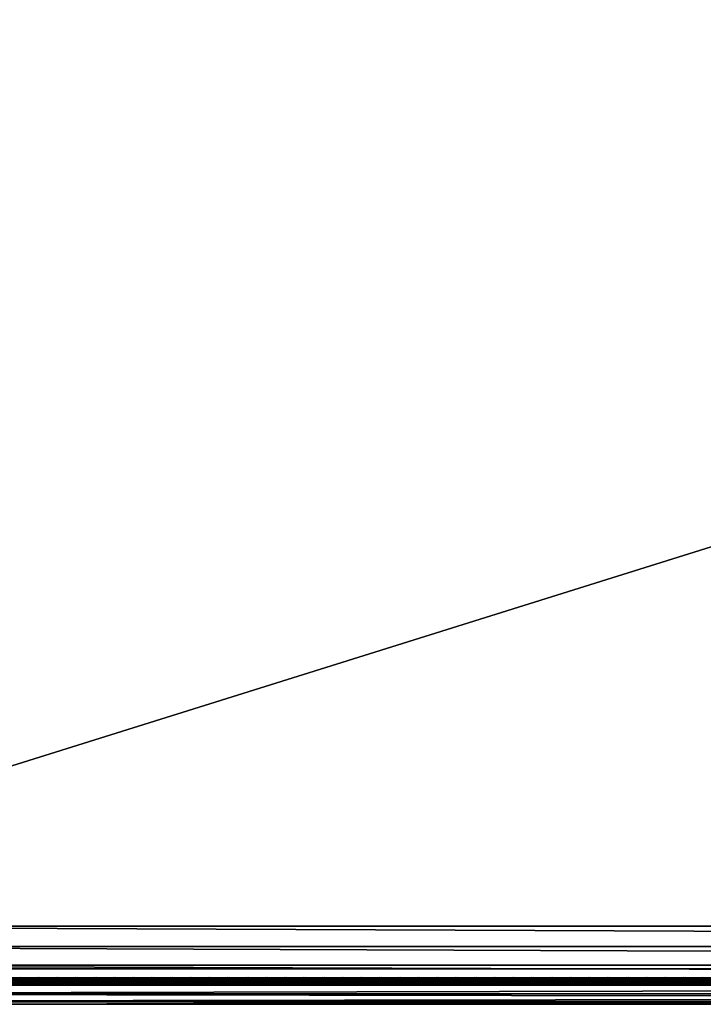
# Model space of a CAD drawing. Header units: inches. Extents: x 0 to 69, y -28.1 to 0.
# Tile 8 of 256: x 7.6 to 17.2, y -28 to -14.1. Entities that reach past the tile are written whole.
import ezdxf

# ---------------------------------------------------------------- set-up
doc = ezdxf.new("R2010")
doc.units = ezdxf.units.IN
doc.header["$LTSCALE"] = 0.03937
doc.header["$MEASUREMENT"] = 0
for name, color, linetype in [('A-FURN-3-ST', 151, 'Continuous'), ('A-FURN-3-ST-SEAM', 250, 'Continuous'), ('A-FURN-3-STITCH', 15, 'Continuous')]:
    doc.layers.add(name, color=color, linetype=linetype)

msp = doc.modelspace()

# ---------------------------------------------------------------- meshes
at = {"layer": 'A-FURN-3-ST'}
mesh = msp.add_polyface(dxfattribs=at)
corners = [(0.25, -5.459, 18), (68.75, -5.459, 18), (0.25, -5.175, 17.963), (68.75, -5.175, 17.963), (0.25, -4.909, 17.853), (68.75, -4.909, 17.853), (0.25, -4.682, 17.678), (68.75, -4.682, 17.678), (0.25, -4.507, 17.45), (68.75, -4.507, 17.45), (0.25, -4.397, 17.185), (68.75, -4.397, 17.185), (0.25, -4.359, 16.901), (68.75, -4.35, 5.5), (0.25, -4.35, 5.5), (0.25, -4.388, 5.309), (68.75, -4.388, 5.309), (0.25, -4.497, 5.147), (68.75, -4.497, 5.147), (0.25, -4.659, 5.038), (68.75, -4.659, 5.038), (0.25, -4.85, 5), (0.25, -27.51, 5), (0.125, -4.85, 5.033), (0.125, -27.51, 5.033), (0.033, -4.85, 5.125), (0.033, -4.504, 5.357), (0.125, -4.384, 5.5), (0.125, -4.419, 5.322), (0.125, -4.52, 5.17), (0.125, -4.672, 5.069), (0.033, -4.484, 16.901), (0.125, -4.393, 16.901), (0.125, -4.429, 17.177), (0.033, -5.207, 17.842), (0.125, -5.459, 17.967), (0.125, -5.183, 17.93), (0.033, -4.77, 17.59), (0.125, -4.705, 17.654), (0.125, -4.536, 17.434), (0.033, -4.615, 17.388), (0.033, -4.518, 17.153), (0.125, -4.926, 17.824), (0.125, -26.91, 17.967), (0.25, -26.91, 18)]
mesh.append_faces([[corners[k] for k in face] for face in [(0, 1, 2), (2, 3, 4), (4, 5, 6), (6, 7, 8), (8, 9, 10), (10, 11, 12), (12, 13, 14), (14, 13, 15), (15, 16, 17), (17, 18, 19), (19, 20, 21), (21, 22, 23), (23, 24, 25), (26, 27, 28), (28, 27, 14), (28, 14, 15), (28, 15, 29), (29, 15, 17), (29, 17, 30), (30, 17, 19), (30, 19, 23), (23, 19, 21), (23, 25, 30), (27, 31, 32), (27, 32, 14), (14, 32, 12), (31, 33, 32), (32, 33, 10), (32, 10, 12), (34, 35, 36), (37, 38, 39, 40), (40, 39, 33, 41), (35, 0, 36), (36, 0, 2), (36, 2, 42), (42, 2, 4), (42, 4, 38), (38, 4, 6), (38, 6, 39), (39, 6, 8), (39, 8, 33), (33, 8, 10), (35, 43, 0), (44, 1, 0)]])
mesh = msp.add_polyface(dxfattribs=at)
corners = [(68.875, -4.85, 5.033), (68.875, -27.51, 5.033), (68.75, -4.85, 5), (68.75, -4.35, 5.5), (68.875, -4.384, 5.5), (68.75, -4.388, 5.309), (68.875, -4.419, 5.322), (68.75, -4.497, 5.147), (68.875, -4.52, 5.17), (68.75, -4.659, 5.038), (68.875, -4.672, 5.069), (68.967, -4.707, 5.154), (68.967, -4.475, 5.5), (68.967, -4.504, 5.357), (68.967, -4.585, 5.235), (68.75, -4.359, 16.901), (68.875, -4.393, 16.901), (68.75, -5.459, 18), (68.875, -5.459, 17.967), (68.75, -5.175, 17.963), (68.875, -5.183, 17.93), (68.75, -4.909, 17.853), (68.875, -4.926, 17.824), (68.75, -4.682, 17.678), (68.875, -4.705, 17.654), (68.75, -4.507, 17.45), (68.875, -4.536, 17.434), (68.75, -4.397, 17.185), (68.875, -4.429, 17.177), (68.967, -4.518, 17.153), (68.967, -5.459, 17.875), (68.75, -26.91, 18), (68.875, -26.91, 17.967), (0.25, -5.175, 17.963), (0.25, -4.909, 17.853), (0.25, -4.682, 17.678), (0.25, -4.507, 17.45), (0.25, -4.397, 17.185), (0.25, -4.359, 16.901), (0.25, -4.388, 5.309), (0.25, -4.497, 5.147), (0.25, -4.659, 5.038), (0.25, -4.85, 5), (68.75, -27.51, 5)]
mesh.append_faces([[corners[k] for k in face] for face in [(0, 1, 2), (3, 4, 5), (5, 4, 6), (5, 6, 7), (7, 6, 8), (7, 8, 9), (9, 8, 10), (9, 10, 2), (2, 10, 0), (0, 10, 11), (12, 6, 4), (8, 6, 13, 14), (3, 15, 4), (4, 15, 16), (4, 16, 12), (17, 18, 19), (19, 18, 20), (19, 20, 21), (21, 20, 22), (21, 22, 23), (23, 22, 24), (23, 24, 25), (25, 24, 26), (25, 26, 27), (27, 26, 28), (27, 28, 15), (15, 28, 16), (16, 28, 29), (18, 30, 20), (17, 31, 18), (18, 32, 30), (33, 17, 19), (34, 19, 21), (35, 21, 23), (36, 23, 25), (37, 25, 27), (38, 27, 15), (15, 3, 38), (39, 3, 5), (40, 5, 7), (41, 7, 9), (42, 9, 2), (2, 43, 42)]])
mesh = msp.add_polyface(dxfattribs=at)
corners = [(0.25, -4.85, 5), (68.75, -27.51, 5), (0.25, -27.51, 5), (0.125, -4.85, 5.033), (0.125, -27.51, 5.033), (0.25, -28.01, 5.5), (0.125, -27.977, 5.5), (0.25, -27.972, 5.309), (0.125, -27.941, 5.321), (0.25, -27.864, 5.146), (0.125, -27.84, 5.17), (0.25, -27.701, 5.038), (0.125, -27.689, 5.069), (0.033, -27.654, 5.154), (0.033, -27.885, 5.5), (0.25, -28.01, 16.9), (0.125, -27.977, 16.9), (0.25, -26.91, 18), (0.125, -26.91, 17.967), (0.25, -27.195, 17.963), (0.125, -27.186, 17.93), (0.25, -27.46, 17.853), (0.125, -27.443, 17.824), (0.25, -27.688, 17.678), (0.125, -27.664, 17.654), (0.25, -27.863, 17.45), (0.125, -27.834, 17.433), (0.25, -27.973, 17.185), (0.125, -27.94, 17.176), (0.033, -27.852, 17.152), (0.033, -26.91, 17.875), (0.033, -27.599, 17.589), (0.033, -27.754, 17.387), (0.125, -5.459, 17.967), (0.25, -5.459, 18), (68.75, -28.01, 16.9), (68.75, -27.973, 17.185), (68.75, -27.863, 17.45), (68.75, -27.688, 17.678), (68.75, -27.46, 17.853), (68.75, -27.195, 17.963), (68.75, -27.701, 5.038), (68.75, -27.864, 5.146), (68.75, -27.972, 5.309)]
mesh.append_faces([[corners[k] for k in face] for face in [(0, 1, 2), (3, 2, 4), (5, 6, 7), (7, 6, 8), (7, 8, 9), (9, 8, 10), (9, 10, 11), (11, 10, 12), (11, 12, 2), (2, 12, 4), (4, 12, 13), (14, 8, 6), (5, 15, 6), (6, 15, 16), (6, 16, 14), (17, 18, 19), (19, 18, 20), (19, 20, 21), (21, 20, 22), (21, 22, 23), (23, 22, 24), (23, 24, 25), (25, 24, 26), (25, 26, 27), (27, 26, 28), (27, 28, 15), (15, 28, 16), (16, 28, 29), (18, 30, 20), (24, 31, 32, 26), (26, 32, 29, 28), (33, 30, 18), (34, 18, 17), (15, 35, 27), (27, 36, 25), (25, 37, 23), (23, 38, 21), (21, 39, 19), (19, 40, 17), (5, 35, 15), (2, 1, 11), (11, 41, 9), (9, 42, 7), (7, 43, 5)]])
mesh = msp.add_polyface(dxfattribs=at)
corners = [(68.875, -4.85, 5.033), (68.967, -27.51, 5.125), (68.875, -27.51, 5.033), (68.75, -4.85, 5), (68.75, -27.51, 5), (68.967, -27.856, 5.356), (68.875, -27.977, 5.5), (68.875, -27.941, 5.321), (68.75, -28.01, 5.5), (68.75, -27.972, 5.309), (68.875, -27.84, 5.17), (68.75, -27.864, 5.146), (68.875, -27.689, 5.069), (68.75, -27.701, 5.038), (68.967, -27.654, 5.154), (68.967, -27.775, 5.235), (68.967, -27.885, 16.9), (68.875, -27.977, 16.9), (68.75, -28.01, 16.9), (68.875, -27.94, 17.176), (68.75, -27.973, 17.185), (68.967, -27.162, 17.842), (68.875, -26.91, 17.967), (68.875, -27.186, 17.93), (68.75, -26.91, 18), (68.75, -27.195, 17.963), (68.875, -27.443, 17.824), (68.75, -27.46, 17.853), (68.875, -27.664, 17.654), (68.75, -27.688, 17.678), (68.875, -27.834, 17.433), (68.75, -27.863, 17.45), (68.875, -5.459, 17.967), (0.25, -27.973, 17.185), (0.25, -27.863, 17.45), (0.25, -27.688, 17.678), (0.25, -27.46, 17.853), (0.25, -27.195, 17.963), (0.25, -26.91, 18), (0.25, -28.01, 5.5), (0.25, -27.701, 5.038), (0.25, -27.864, 5.146), (0.25, -27.972, 5.309), (68.75, -5.459, 18)]
mesh.append_faces([[corners[k] for k in face] for face in [(0, 1, 2), (3, 2, 4), (5, 6, 7), (7, 6, 8), (7, 8, 9), (7, 9, 10), (10, 9, 11), (10, 11, 12), (12, 11, 13), (12, 13, 2), (2, 13, 4), (2, 1, 12), (12, 14, 15, 10), (6, 16, 17), (6, 17, 8), (8, 17, 18), (16, 19, 17), (17, 19, 20), (17, 20, 18), (21, 22, 23), (22, 24, 23), (23, 24, 25), (23, 25, 26), (26, 25, 27), (26, 27, 28), (28, 27, 29), (28, 29, 30), (30, 29, 31), (30, 31, 19), (19, 31, 20), (32, 24, 22), (33, 18, 20), (34, 20, 31), (35, 31, 29), (36, 29, 27), (37, 27, 25), (38, 25, 24), (8, 18, 39), (40, 4, 13), (41, 13, 11), (42, 11, 9), (39, 9, 8), (24, 43, 38)]])
at = {"layer": 'A-FURN-3-ST-SEAM'}
mesh = msp.add_polyface(dxfattribs=at)
corners = [(7.75, -27.639, 17.671), (9.625, -27.644, 17.654), (7.75, -27.644, 17.654), (5.875, -27.639, 17.671), (5.875, -27.644, 17.654), (4, -27.639, 17.671), (5.875, -27.671, 17.631), (5.875, -27.656, 17.64), (7.75, -27.656, 17.64), (7.75, -27.671, 17.631), (9.625, -27.656, 17.64), (9.625, -27.671, 17.631), (9.625, -27.688, 17.628), (7.75, -27.688, 17.628), (5.875, -27.688, 17.628), (5.875, -27.721, 17.641), (5.875, -27.706, 17.631), (7.75, -27.706, 17.631), (7.75, -27.721, 17.641), (9.625, -27.706, 17.631), (9.625, -27.721, 17.641), (9.625, -27.738, 17.671), (7.75, -27.738, 17.671), (5.875, -27.738, 17.671), (5.875, -27.729, 17.705), (5.875, -27.737, 17.689), (7.75, -27.737, 17.689), (7.75, -27.729, 17.705), (9.625, -27.737, 17.689), (9.625, -27.729, 17.705), (4, -27.642, 17.697), (5.875, -27.642, 17.697), (7.75, -27.642, 17.697), (9.625, -27.639, 17.671), (4, -27.706, 17.631), (4, -27.688, 17.628), (4, -27.656, 17.64), (4, -27.644, 17.654), (7.75, -27.652, 17.712), (5.875, -27.652, 17.712), (4, -27.652, 17.712), (7.75, -27.666, 17.722), (5.875, -27.666, 17.722), (4, -27.666, 17.722), (7.75, -27.701, 17.726), (5.875, -27.701, 17.726), (4, -27.701, 17.726), (7.75, -27.717, 17.718), (5.875, -27.717, 17.718), (4, -27.717, 17.718), (4, -27.729, 17.705)]
mesh.append_faces([[corners[k] for k in face] for face in [(0, 1, 2), (0, 2, 3), (3, 2, 4), (3, 4, 5), (3, 30, 31), (3, 31, 0), (0, 31, 32), (0, 32, 33)]])
mesh.append_faces([[corners[k] for k in face] for face in [(6, 7, 8, 9), (9, 8, 10, 11), (11, 12, 13, 9), (9, 13, 14, 6), (15, 16, 17, 18), (18, 17, 19, 20), (20, 21, 22, 18), (18, 22, 23, 15), (24, 25, 26, 27), (27, 26, 28, 29), (21, 28, 26, 22), (22, 26, 25, 23), (13, 17, 16, 14), (14, 16, 34, 35), (2, 8, 7, 4), (4, 7, 36, 37), (38, 32, 31, 39), (39, 31, 30, 40), (41, 38, 39, 42), (42, 39, 40, 43), (44, 41, 42, 45), (45, 42, 43, 46), (47, 44, 45, 48), (48, 45, 46, 49), (27, 47, 48, 24), (24, 48, 49, 50)]], dxfattribs={"vtx0": -1, "vtx2": -1})
mesh = msp.add_polyface(dxfattribs=at)
corners = [(34.5, -27.639, 17.671), (36.375, -27.644, 17.654), (34.5, -27.644, 17.654), (9.625, -27.639, 17.671), (9.625, -27.644, 17.654), (7.75, -27.639, 17.671), (9.625, -27.671, 17.631), (9.625, -27.656, 17.64), (34.5, -27.656, 17.64), (34.5, -27.671, 17.631), (36.375, -27.656, 17.64), (36.375, -27.671, 17.631), (36.375, -27.688, 17.628), (34.5, -27.688, 17.628), (9.625, -27.688, 17.628), (9.625, -27.721, 17.641), (9.625, -27.706, 17.631), (34.5, -27.706, 17.631), (34.5, -27.721, 17.641), (36.375, -27.706, 17.631), (36.375, -27.721, 17.641), (36.375, -27.738, 17.671), (34.5, -27.738, 17.671), (9.625, -27.738, 17.671), (9.625, -27.729, 17.705), (9.625, -27.737, 17.689), (34.5, -27.737, 17.689), (34.5, -27.729, 17.705), (7.75, -27.642, 17.697), (9.625, -27.642, 17.697), (34.5, -27.642, 17.697), (36.375, -27.639, 17.671), (36.375, -27.737, 17.689), (7.75, -27.706, 17.631), (7.75, -27.688, 17.628), (7.75, -27.656, 17.64), (7.75, -27.644, 17.654), (34.5, -27.652, 17.712), (9.625, -27.652, 17.712), (7.75, -27.652, 17.712), (34.5, -27.666, 17.722), (9.625, -27.666, 17.722), (7.75, -27.666, 17.722), (34.5, -27.701, 17.726), (9.625, -27.701, 17.726), (7.75, -27.701, 17.726), (34.5, -27.717, 17.718), (9.625, -27.717, 17.718), (7.75, -27.717, 17.718), (7.75, -27.729, 17.705)]
mesh.append_faces([[corners[k] for k in face] for face in [(0, 1, 2), (0, 2, 3), (3, 2, 4), (3, 4, 5), (3, 28, 29), (3, 29, 0), (0, 29, 30), (0, 30, 31)]])
mesh.append_faces([[corners[k] for k in face] for face in [(6, 7, 8, 9), (9, 8, 10, 11), (11, 12, 13, 9), (9, 13, 14, 6), (15, 16, 17, 18), (18, 17, 19, 20), (20, 21, 22, 18), (18, 22, 23, 15), (24, 25, 26, 27), (21, 32, 26, 22), (22, 26, 25, 23), (12, 19, 17, 13), (13, 17, 16, 14), (14, 16, 33, 34), (2, 8, 7, 4), (4, 7, 35, 36), (37, 30, 29, 38), (38, 29, 28, 39), (40, 37, 38, 41), (41, 38, 39, 42), (43, 40, 41, 44), (44, 41, 42, 45), (46, 43, 44, 47), (47, 44, 45, 48), (27, 46, 47, 24), (24, 47, 48, 49)]], dxfattribs={"vtx0": -1, "vtx2": -1})
at = {"layer": 'A-FURN-3-STITCH'}
mesh = msp.add_polymesh((7, 4), dxfattribs=at)
for k, corner in enumerate([(7.837, -27.643, 17.715), (7.837, -27.641, 17.717), (7.838, -27.636, 17.72), (7.838, -27.634, 17.721), (7.799, -27.647, 17.722), (7.799, -27.647, 17.727), (7.799, -27.643, 17.73), (7.799, -27.638, 17.728), (7.76, -27.65, 17.726), (7.76, -27.65, 17.731), (7.76, -27.646, 17.734), (7.76, -27.641, 17.732), (7.721, -27.65, 17.728), (7.721, -27.651, 17.733), (7.721, -27.647, 17.736), (7.721, -27.642, 17.734), (7.682, -27.65, 17.727), (7.682, -27.65, 17.732), (7.682, -27.646, 17.735), (7.682, -27.641, 17.733), (7.643, -27.647, 17.724), (7.643, -27.647, 17.729), (7.643, -27.643, 17.732), (7.643, -27.638, 17.729), (7.605, -27.643, 17.718), (7.605, -27.641, 17.719), (7.605, -27.636, 17.722), (7.605, -27.634, 17.723)]):
    mesh.set_mesh_vertex(divmod(k, 4), corner)
mesh = msp.add_polymesh((7, 4), dxfattribs=at)
for k, corner in enumerate([(8.105, -27.643, 17.715), (8.105, -27.641, 17.717), (8.105, -27.636, 17.72), (8.105, -27.634, 17.721), (8.067, -27.647, 17.722), (8.067, -27.647, 17.727), (8.067, -27.643, 17.73), (8.067, -27.638, 17.728), (8.028, -27.65, 17.726), (8.028, -27.65, 17.731), (8.028, -27.646, 17.734), (8.028, -27.641, 17.732), (7.989, -27.65, 17.728), (7.989, -27.651, 17.733), (7.989, -27.647, 17.736), (7.989, -27.642, 17.734), (7.95, -27.65, 17.727), (7.95, -27.65, 17.732), (7.95, -27.646, 17.735), (7.95, -27.641, 17.733), (7.911, -27.647, 17.724), (7.911, -27.647, 17.729), (7.911, -27.643, 17.732), (7.911, -27.638, 17.729), (7.873, -27.643, 17.718), (7.873, -27.641, 17.719), (7.873, -27.636, 17.722), (7.873, -27.634, 17.723)]):
    mesh.set_mesh_vertex(divmod(k, 4), corner)
mesh = msp.add_polymesh((7, 4), dxfattribs=at)
for k, corner in enumerate([(8.373, -27.643, 17.715), (8.373, -27.641, 17.717), (8.373, -27.636, 17.72), (8.373, -27.634, 17.721), (8.335, -27.647, 17.722), (8.335, -27.647, 17.727), (8.335, -27.643, 17.73), (8.335, -27.638, 17.728), (8.296, -27.65, 17.726), (8.296, -27.65, 17.731), (8.296, -27.646, 17.734), (8.296, -27.641, 17.732), (8.257, -27.65, 17.728), (8.257, -27.651, 17.733), (8.257, -27.647, 17.736), (8.257, -27.642, 17.734), (8.218, -27.65, 17.727), (8.218, -27.65, 17.732), (8.218, -27.646, 17.735), (8.218, -27.641, 17.733), (8.179, -27.647, 17.724), (8.179, -27.647, 17.729), (8.179, -27.643, 17.732), (8.179, -27.638, 17.729), (8.141, -27.643, 17.718), (8.141, -27.641, 17.719), (8.141, -27.636, 17.722), (8.141, -27.634, 17.723)]):
    mesh.set_mesh_vertex(divmod(k, 4), corner)
mesh = msp.add_polymesh((7, 4), dxfattribs=at)
for k, corner in enumerate([(8.641, -27.643, 17.715), (8.641, -27.641, 17.717), (8.641, -27.636, 17.72), (8.641, -27.634, 17.721), (8.603, -27.647, 17.722), (8.603, -27.647, 17.727), (8.603, -27.643, 17.73), (8.603, -27.638, 17.728), (8.564, -27.65, 17.726), (8.564, -27.65, 17.731), (8.564, -27.646, 17.734), (8.564, -27.641, 17.732), (8.525, -27.65, 17.728), (8.525, -27.651, 17.733), (8.525, -27.647, 17.736), (8.525, -27.642, 17.734), (8.486, -27.65, 17.727), (8.486, -27.65, 17.732), (8.486, -27.646, 17.735), (8.486, -27.641, 17.733), (8.447, -27.647, 17.724), (8.447, -27.647, 17.729), (8.447, -27.643, 17.732), (8.447, -27.638, 17.729), (8.409, -27.643, 17.718), (8.409, -27.641, 17.719), (8.409, -27.636, 17.722), (8.409, -27.634, 17.723)]):
    mesh.set_mesh_vertex(divmod(k, 4), corner)
mesh = msp.add_polymesh((7, 4), dxfattribs=at)
for k, corner in enumerate([(8.909, -27.643, 17.715), (8.909, -27.641, 17.717), (8.909, -27.636, 17.72), (8.909, -27.634, 17.721), (8.871, -27.647, 17.722), (8.871, -27.647, 17.727), (8.871, -27.643, 17.73), (8.871, -27.638, 17.728), (8.832, -27.65, 17.726), (8.832, -27.65, 17.731), (8.832, -27.646, 17.734), (8.832, -27.641, 17.732), (8.793, -27.65, 17.728), (8.793, -27.651, 17.733), (8.793, -27.647, 17.736), (8.793, -27.642, 17.734), (8.754, -27.65, 17.727), (8.754, -27.65, 17.732), (8.754, -27.646, 17.735), (8.754, -27.641, 17.733), (8.715, -27.647, 17.724), (8.715, -27.647, 17.729), (8.715, -27.643, 17.732), (8.715, -27.638, 17.729), (8.676, -27.643, 17.718), (8.676, -27.641, 17.719), (8.676, -27.636, 17.722), (8.676, -27.634, 17.723)]):
    mesh.set_mesh_vertex(divmod(k, 4), corner)
mesh = msp.add_polymesh((7, 4), dxfattribs=at)
for k, corner in enumerate([(9.177, -27.643, 17.715), (9.177, -27.641, 17.717), (9.177, -27.636, 17.72), (9.177, -27.634, 17.721), (9.138, -27.647, 17.722), (9.139, -27.647, 17.727), (9.139, -27.643, 17.73), (9.139, -27.638, 17.728), (9.1, -27.65, 17.726), (9.1, -27.65, 17.731), (9.1, -27.646, 17.734), (9.1, -27.641, 17.732), (9.061, -27.65, 17.728), (9.061, -27.651, 17.733), (9.061, -27.647, 17.736), (9.061, -27.642, 17.734), (9.022, -27.65, 17.727), (9.022, -27.65, 17.732), (9.022, -27.646, 17.735), (9.022, -27.641, 17.733), (8.983, -27.647, 17.724), (8.983, -27.647, 17.729), (8.983, -27.643, 17.732), (8.983, -27.638, 17.729), (8.944, -27.643, 17.718), (8.944, -27.641, 17.719), (8.944, -27.636, 17.722), (8.944, -27.634, 17.723)]):
    mesh.set_mesh_vertex(divmod(k, 4), corner)
mesh = msp.add_polymesh((7, 4), dxfattribs=at)
for k, corner in enumerate([(9.445, -27.643, 17.715), (9.445, -27.641, 17.717), (9.445, -27.636, 17.72), (9.445, -27.634, 17.721), (9.406, -27.647, 17.722), (9.406, -27.647, 17.727), (9.406, -27.643, 17.73), (9.406, -27.638, 17.728), (9.368, -27.65, 17.726), (9.368, -27.65, 17.731), (9.368, -27.646, 17.734), (9.368, -27.641, 17.732), (9.328, -27.65, 17.728), (9.329, -27.651, 17.733), (9.329, -27.647, 17.736), (9.329, -27.642, 17.734), (9.289, -27.65, 17.727), (9.289, -27.65, 17.732), (9.289, -27.646, 17.735), (9.289, -27.641, 17.733), (9.251, -27.647, 17.724), (9.251, -27.647, 17.729), (9.251, -27.643, 17.732), (9.251, -27.638, 17.729), (9.212, -27.643, 17.718), (9.212, -27.641, 17.719), (9.212, -27.636, 17.722), (9.212, -27.634, 17.723)]):
    mesh.set_mesh_vertex(divmod(k, 4), corner)
mesh = msp.add_polymesh((7, 4), dxfattribs=at)
for k, corner in enumerate([(9.712, -27.643, 17.715), (9.712, -27.641, 17.717), (9.713, -27.636, 17.72), (9.713, -27.634, 17.721), (9.674, -27.647, 17.722), (9.674, -27.647, 17.727), (9.674, -27.643, 17.73), (9.674, -27.638, 17.728), (9.635, -27.65, 17.726), (9.635, -27.65, 17.731), (9.635, -27.646, 17.734), (9.635, -27.641, 17.732), (9.596, -27.65, 17.728), (9.596, -27.651, 17.733), (9.596, -27.647, 17.736), (9.596, -27.642, 17.734), (9.557, -27.65, 17.727), (9.557, -27.65, 17.732), (9.557, -27.646, 17.735), (9.557, -27.641, 17.733), (9.518, -27.647, 17.724), (9.518, -27.647, 17.729), (9.518, -27.643, 17.732), (9.518, -27.638, 17.729), (9.48, -27.643, 17.718), (9.48, -27.641, 17.719), (9.48, -27.636, 17.722), (9.48, -27.634, 17.723)]):
    mesh.set_mesh_vertex(divmod(k, 4), corner)
mesh = msp.add_polymesh((7, 4), dxfattribs=at)
for k, corner in enumerate([(9.98, -27.643, 17.715), (9.98, -27.641, 17.717), (9.98, -27.636, 17.72), (9.98, -27.634, 17.721), (9.942, -27.647, 17.722), (9.942, -27.647, 17.727), (9.942, -27.643, 17.73), (9.942, -27.638, 17.728), (9.903, -27.65, 17.726), (9.903, -27.65, 17.731), (9.903, -27.646, 17.734), (9.903, -27.641, 17.732), (9.864, -27.65, 17.728), (9.864, -27.651, 17.733), (9.864, -27.647, 17.736), (9.864, -27.642, 17.734), (9.825, -27.65, 17.727), (9.825, -27.65, 17.732), (9.825, -27.646, 17.735), (9.825, -27.641, 17.733), (9.786, -27.647, 17.724), (9.786, -27.647, 17.729), (9.786, -27.643, 17.732), (9.786, -27.638, 17.729), (9.748, -27.643, 17.718), (9.748, -27.641, 17.719), (9.748, -27.636, 17.722), (9.748, -27.634, 17.723)]):
    mesh.set_mesh_vertex(divmod(k, 4), corner)
mesh = msp.add_polymesh((7, 4), dxfattribs=at)
for k, corner in enumerate([(10.248, -27.643, 17.715), (10.248, -27.641, 17.717), (10.248, -27.636, 17.72), (10.248, -27.634, 17.721), (10.21, -27.647, 17.722), (10.21, -27.647, 17.727), (10.21, -27.643, 17.73), (10.21, -27.638, 17.728), (10.171, -27.65, 17.726), (10.171, -27.65, 17.731), (10.171, -27.646, 17.734), (10.171, -27.641, 17.732), (10.132, -27.65, 17.728), (10.132, -27.651, 17.733), (10.132, -27.647, 17.736), (10.132, -27.642, 17.734), (10.093, -27.65, 17.727), (10.093, -27.65, 17.732), (10.093, -27.646, 17.735), (10.093, -27.641, 17.733), (10.054, -27.647, 17.724), (10.054, -27.647, 17.729), (10.054, -27.643, 17.732), (10.054, -27.638, 17.729), (10.016, -27.643, 17.718), (10.016, -27.641, 17.719), (10.016, -27.636, 17.722), (10.016, -27.634, 17.723)]):
    mesh.set_mesh_vertex(divmod(k, 4), corner)
mesh = msp.add_polymesh((7, 4), dxfattribs=at)
for k, corner in enumerate([(10.516, -27.643, 17.715), (10.516, -27.641, 17.717), (10.516, -27.636, 17.72), (10.516, -27.634, 17.721), (10.478, -27.647, 17.722), (10.478, -27.647, 17.727), (10.478, -27.643, 17.73), (10.478, -27.638, 17.728), (10.439, -27.65, 17.726), (10.439, -27.65, 17.731), (10.439, -27.646, 17.734), (10.439, -27.641, 17.732), (10.4, -27.65, 17.728), (10.4, -27.651, 17.733), (10.4, -27.647, 17.736), (10.4, -27.642, 17.734), (10.361, -27.65, 17.727), (10.361, -27.65, 17.732), (10.361, -27.646, 17.735), (10.361, -27.641, 17.733), (10.322, -27.647, 17.724), (10.322, -27.647, 17.729), (10.322, -27.643, 17.732), (10.322, -27.638, 17.729), (10.284, -27.643, 17.718), (10.284, -27.641, 17.719), (10.284, -27.636, 17.722), (10.284, -27.634, 17.723)]):
    mesh.set_mesh_vertex(divmod(k, 4), corner)
mesh = msp.add_polymesh((7, 4), dxfattribs=at)
for k, corner in enumerate([(10.784, -27.643, 17.715), (10.784, -27.641, 17.717), (10.784, -27.636, 17.72), (10.784, -27.634, 17.721), (10.746, -27.647, 17.722), (10.746, -27.647, 17.727), (10.746, -27.643, 17.73), (10.746, -27.638, 17.728), (10.707, -27.65, 17.726), (10.707, -27.65, 17.731), (10.707, -27.646, 17.734), (10.707, -27.641, 17.732), (10.668, -27.65, 17.728), (10.668, -27.651, 17.733), (10.668, -27.647, 17.736), (10.668, -27.642, 17.734), (10.629, -27.65, 17.727), (10.629, -27.65, 17.732), (10.629, -27.646, 17.735), (10.629, -27.641, 17.733), (10.59, -27.647, 17.724), (10.59, -27.647, 17.729), (10.59, -27.643, 17.732), (10.59, -27.638, 17.729), (10.551, -27.643, 17.718), (10.551, -27.641, 17.719), (10.551, -27.636, 17.722), (10.551, -27.634, 17.723)]):
    mesh.set_mesh_vertex(divmod(k, 4), corner)
mesh = msp.add_polymesh((7, 4), dxfattribs=at)
for k, corner in enumerate([(11.052, -27.643, 17.715), (11.052, -27.641, 17.717), (11.052, -27.636, 17.72), (11.052, -27.634, 17.721), (11.013, -27.647, 17.722), (11.014, -27.647, 17.727), (11.014, -27.643, 17.73), (11.014, -27.638, 17.728), (10.975, -27.65, 17.726), (10.975, -27.65, 17.731), (10.975, -27.646, 17.734), (10.975, -27.641, 17.732), (10.936, -27.65, 17.728), (10.936, -27.651, 17.733), (10.936, -27.647, 17.736), (10.936, -27.642, 17.734), (10.897, -27.65, 17.727), (10.897, -27.65, 17.732), (10.897, -27.646, 17.735), (10.897, -27.641, 17.733), (10.858, -27.647, 17.724), (10.858, -27.647, 17.729), (10.858, -27.643, 17.732), (10.858, -27.638, 17.729), (10.819, -27.643, 17.718), (10.819, -27.641, 17.719), (10.819, -27.636, 17.722), (10.819, -27.634, 17.723)]):
    mesh.set_mesh_vertex(divmod(k, 4), corner)
mesh = msp.add_polymesh((7, 4), dxfattribs=at)
for k, corner in enumerate([(11.32, -27.643, 17.715), (11.32, -27.641, 17.717), (11.32, -27.636, 17.72), (11.32, -27.634, 17.721), (11.281, -27.647, 17.722), (11.281, -27.647, 17.727), (11.281, -27.643, 17.73), (11.281, -27.638, 17.728), (11.243, -27.65, 17.726), (11.243, -27.65, 17.731), (11.243, -27.646, 17.734), (11.243, -27.641, 17.732), (11.203, -27.65, 17.728), (11.204, -27.651, 17.733), (11.204, -27.647, 17.736), (11.204, -27.642, 17.734), (11.164, -27.65, 17.727), (11.164, -27.65, 17.732), (11.164, -27.646, 17.735), (11.164, -27.641, 17.733), (11.126, -27.647, 17.724), (11.126, -27.647, 17.729), (11.126, -27.643, 17.732), (11.126, -27.638, 17.729), (11.087, -27.643, 17.718), (11.087, -27.641, 17.719), (11.087, -27.636, 17.722), (11.087, -27.634, 17.723)]):
    mesh.set_mesh_vertex(divmod(k, 4), corner)
mesh = msp.add_polymesh((7, 4), dxfattribs=at)
for k, corner in enumerate([(11.587, -27.643, 17.715), (11.587, -27.641, 17.717), (11.588, -27.636, 17.72), (11.588, -27.634, 17.721), (11.549, -27.647, 17.722), (11.549, -27.647, 17.727), (11.549, -27.643, 17.73), (11.549, -27.638, 17.728), (11.51, -27.65, 17.726), (11.51, -27.65, 17.731), (11.51, -27.646, 17.734), (11.51, -27.641, 17.732), (11.471, -27.65, 17.728), (11.471, -27.651, 17.733), (11.471, -27.647, 17.736), (11.471, -27.642, 17.734), (11.432, -27.65, 17.727), (11.432, -27.65, 17.732), (11.432, -27.646, 17.735), (11.432, -27.641, 17.733), (11.393, -27.647, 17.724), (11.393, -27.647, 17.729), (11.393, -27.643, 17.732), (11.393, -27.638, 17.729), (11.355, -27.643, 17.718), (11.355, -27.641, 17.719), (11.355, -27.636, 17.722), (11.355, -27.634, 17.723)]):
    mesh.set_mesh_vertex(divmod(k, 4), corner)
mesh = msp.add_polymesh((7, 4), dxfattribs=at)
for k, corner in enumerate([(11.855, -27.643, 17.715), (11.855, -27.641, 17.717), (11.855, -27.636, 17.72), (11.855, -27.634, 17.721), (11.817, -27.647, 17.722), (11.817, -27.647, 17.727), (11.817, -27.643, 17.73), (11.817, -27.638, 17.728), (11.778, -27.65, 17.726), (11.778, -27.65, 17.731), (11.778, -27.646, 17.734), (11.778, -27.641, 17.732), (11.739, -27.65, 17.728), (11.739, -27.651, 17.733), (11.739, -27.647, 17.736), (11.739, -27.642, 17.734), (11.7, -27.65, 17.727), (11.7, -27.65, 17.732), (11.7, -27.646, 17.735), (11.7, -27.641, 17.733), (11.661, -27.647, 17.724), (11.661, -27.647, 17.729), (11.661, -27.643, 17.732), (11.661, -27.638, 17.729), (11.623, -27.643, 17.718), (11.623, -27.641, 17.719), (11.623, -27.636, 17.722), (11.623, -27.634, 17.723)]):
    mesh.set_mesh_vertex(divmod(k, 4), corner)
mesh = msp.add_polymesh((7, 4), dxfattribs=at)
for k, corner in enumerate([(12.123, -27.643, 17.715), (12.123, -27.641, 17.717), (12.123, -27.636, 17.72), (12.123, -27.634, 17.721), (12.085, -27.647, 17.722), (12.085, -27.647, 17.727), (12.085, -27.643, 17.73), (12.085, -27.638, 17.728), (12.046, -27.65, 17.726), (12.046, -27.65, 17.731), (12.046, -27.646, 17.734), (12.046, -27.641, 17.732), (12.007, -27.65, 17.728), (12.007, -27.651, 17.733), (12.007, -27.647, 17.736), (12.007, -27.642, 17.734), (11.968, -27.65, 17.727), (11.968, -27.65, 17.732), (11.968, -27.646, 17.735), (11.968, -27.641, 17.733), (11.929, -27.647, 17.724), (11.929, -27.647, 17.729), (11.929, -27.643, 17.732), (11.929, -27.638, 17.729), (11.891, -27.643, 17.718), (11.891, -27.641, 17.719), (11.891, -27.636, 17.722), (11.891, -27.634, 17.723)]):
    mesh.set_mesh_vertex(divmod(k, 4), corner)
mesh = msp.add_polymesh((7, 4), dxfattribs=at)
for k, corner in enumerate([(12.391, -27.643, 17.715), (12.391, -27.641, 17.717), (12.391, -27.636, 17.72), (12.391, -27.634, 17.721), (12.353, -27.647, 17.722), (12.353, -27.647, 17.727), (12.353, -27.643, 17.73), (12.353, -27.638, 17.728), (12.314, -27.65, 17.726), (12.314, -27.65, 17.731), (12.314, -27.646, 17.734), (12.314, -27.641, 17.732), (12.275, -27.65, 17.728), (12.275, -27.651, 17.733), (12.275, -27.647, 17.736), (12.275, -27.642, 17.734), (12.236, -27.65, 17.727), (12.236, -27.65, 17.732), (12.236, -27.646, 17.735), (12.236, -27.641, 17.733), (12.197, -27.647, 17.724), (12.197, -27.647, 17.729), (12.197, -27.643, 17.732), (12.197, -27.638, 17.729), (12.159, -27.643, 17.718), (12.159, -27.641, 17.719), (12.159, -27.636, 17.722), (12.159, -27.634, 17.723)]):
    mesh.set_mesh_vertex(divmod(k, 4), corner)
mesh = msp.add_polymesh((7, 4), dxfattribs=at)
for k, corner in enumerate([(12.659, -27.643, 17.715), (12.659, -27.641, 17.717), (12.659, -27.636, 17.72), (12.659, -27.634, 17.721), (12.621, -27.647, 17.722), (12.621, -27.647, 17.727), (12.621, -27.643, 17.73), (12.621, -27.638, 17.728), (12.582, -27.65, 17.726), (12.582, -27.65, 17.731), (12.582, -27.646, 17.734), (12.582, -27.641, 17.732), (12.543, -27.65, 17.728), (12.543, -27.651, 17.733), (12.543, -27.647, 17.736), (12.543, -27.642, 17.734), (12.504, -27.65, 17.727), (12.504, -27.65, 17.732), (12.504, -27.646, 17.735), (12.504, -27.641, 17.733), (12.465, -27.647, 17.724), (12.465, -27.647, 17.729), (12.465, -27.643, 17.732), (12.465, -27.638, 17.729), (12.426, -27.643, 17.718), (12.426, -27.641, 17.719), (12.426, -27.636, 17.722), (12.426, -27.634, 17.723)]):
    mesh.set_mesh_vertex(divmod(k, 4), corner)
mesh = msp.add_polymesh((7, 4), dxfattribs=at)
for k, corner in enumerate([(12.927, -27.643, 17.715), (12.927, -27.641, 17.717), (12.927, -27.636, 17.72), (12.927, -27.634, 17.721), (12.888, -27.647, 17.722), (12.889, -27.647, 17.727), (12.889, -27.643, 17.73), (12.889, -27.638, 17.728), (12.85, -27.65, 17.726), (12.85, -27.65, 17.731), (12.85, -27.646, 17.734), (12.85, -27.641, 17.732), (12.811, -27.65, 17.728), (12.811, -27.651, 17.733), (12.811, -27.647, 17.736), (12.811, -27.642, 17.734), (12.772, -27.65, 17.727), (12.772, -27.65, 17.732), (12.772, -27.646, 17.735), (12.772, -27.641, 17.733), (12.733, -27.647, 17.724), (12.733, -27.647, 17.729), (12.733, -27.643, 17.732), (12.733, -27.638, 17.729), (12.694, -27.643, 17.718), (12.694, -27.641, 17.719), (12.694, -27.636, 17.722), (12.694, -27.634, 17.723)]):
    mesh.set_mesh_vertex(divmod(k, 4), corner)
mesh = msp.add_polymesh((7, 4), dxfattribs=at)
for k, corner in enumerate([(13.195, -27.643, 17.715), (13.195, -27.641, 17.717), (13.195, -27.636, 17.72), (13.195, -27.634, 17.721), (13.156, -27.647, 17.722), (13.156, -27.647, 17.727), (13.156, -27.643, 17.73), (13.156, -27.638, 17.728), (13.118, -27.65, 17.726), (13.118, -27.65, 17.731), (13.118, -27.646, 17.734), (13.118, -27.641, 17.732), (13.078, -27.65, 17.728), (13.079, -27.651, 17.733), (13.079, -27.647, 17.736), (13.079, -27.642, 17.734), (13.039, -27.65, 17.727), (13.039, -27.65, 17.732), (13.039, -27.646, 17.735), (13.039, -27.641, 17.733), (13.001, -27.647, 17.724), (13.001, -27.647, 17.729), (13.001, -27.643, 17.732), (13.001, -27.638, 17.729), (12.962, -27.643, 17.718), (12.962, -27.641, 17.719), (12.962, -27.636, 17.722), (12.962, -27.634, 17.723)]):
    mesh.set_mesh_vertex(divmod(k, 4), corner)
mesh = msp.add_polymesh((7, 4), dxfattribs=at)
for k, corner in enumerate([(13.462, -27.643, 17.715), (13.462, -27.641, 17.717), (13.463, -27.636, 17.72), (13.463, -27.634, 17.721), (13.424, -27.647, 17.722), (13.424, -27.647, 17.727), (13.424, -27.643, 17.73), (13.424, -27.638, 17.728), (13.385, -27.65, 17.726), (13.385, -27.65, 17.731), (13.385, -27.646, 17.734), (13.385, -27.641, 17.732), (13.346, -27.65, 17.728), (13.346, -27.651, 17.733), (13.346, -27.647, 17.736), (13.346, -27.642, 17.734), (13.307, -27.65, 17.727), (13.307, -27.65, 17.732), (13.307, -27.646, 17.735), (13.307, -27.641, 17.733), (13.268, -27.647, 17.724), (13.268, -27.647, 17.729), (13.268, -27.643, 17.732), (13.268, -27.638, 17.729), (13.23, -27.643, 17.718), (13.23, -27.641, 17.719), (13.23, -27.636, 17.722), (13.23, -27.634, 17.723)]):
    mesh.set_mesh_vertex(divmod(k, 4), corner)
mesh = msp.add_polymesh((7, 4), dxfattribs=at)
for k, corner in enumerate([(13.73, -27.643, 17.715), (13.73, -27.641, 17.717), (13.73, -27.636, 17.72), (13.73, -27.634, 17.721), (13.692, -27.647, 17.722), (13.692, -27.647, 17.727), (13.692, -27.643, 17.73), (13.692, -27.638, 17.728), (13.653, -27.65, 17.726), (13.653, -27.65, 17.731), (13.653, -27.646, 17.734), (13.653, -27.641, 17.732), (13.614, -27.65, 17.728), (13.614, -27.651, 17.733), (13.614, -27.647, 17.736), (13.614, -27.642, 17.734), (13.575, -27.65, 17.727), (13.575, -27.65, 17.732), (13.575, -27.646, 17.735), (13.575, -27.641, 17.733), (13.536, -27.647, 17.724), (13.536, -27.647, 17.729), (13.536, -27.643, 17.732), (13.536, -27.638, 17.729), (13.498, -27.643, 17.718), (13.498, -27.641, 17.719), (13.498, -27.636, 17.722), (13.498, -27.634, 17.723)]):
    mesh.set_mesh_vertex(divmod(k, 4), corner)
mesh = msp.add_polymesh((7, 4), dxfattribs=at)
for k, corner in enumerate([(13.998, -27.643, 17.715), (13.998, -27.641, 17.717), (13.998, -27.636, 17.72), (13.998, -27.634, 17.721), (13.96, -27.647, 17.722), (13.96, -27.647, 17.727), (13.96, -27.643, 17.73), (13.96, -27.638, 17.728), (13.921, -27.65, 17.726), (13.921, -27.65, 17.731), (13.921, -27.646, 17.734), (13.921, -27.641, 17.732), (13.882, -27.65, 17.728), (13.882, -27.651, 17.733), (13.882, -27.647, 17.736), (13.882, -27.642, 17.734), (13.843, -27.65, 17.727), (13.843, -27.65, 17.732), (13.843, -27.646, 17.735), (13.843, -27.641, 17.733), (13.804, -27.647, 17.724), (13.804, -27.647, 17.729), (13.804, -27.643, 17.732), (13.804, -27.638, 17.729), (13.766, -27.643, 17.718), (13.766, -27.641, 17.719), (13.766, -27.636, 17.722), (13.766, -27.634, 17.723)]):
    mesh.set_mesh_vertex(divmod(k, 4), corner)
mesh = msp.add_polymesh((7, 4), dxfattribs=at)
for k, corner in enumerate([(14.266, -27.643, 17.715), (14.266, -27.641, 17.717), (14.266, -27.636, 17.72), (14.266, -27.634, 17.721), (14.228, -27.647, 17.722), (14.228, -27.647, 17.727), (14.228, -27.643, 17.73), (14.228, -27.638, 17.728), (14.189, -27.65, 17.726), (14.189, -27.65, 17.731), (14.189, -27.646, 17.734), (14.189, -27.641, 17.732), (14.15, -27.65, 17.728), (14.15, -27.651, 17.733), (14.15, -27.647, 17.736), (14.15, -27.642, 17.734), (14.111, -27.65, 17.727), (14.111, -27.65, 17.732), (14.111, -27.646, 17.735), (14.111, -27.641, 17.733), (14.072, -27.647, 17.724), (14.072, -27.647, 17.729), (14.072, -27.643, 17.732), (14.072, -27.638, 17.729), (14.034, -27.643, 17.718), (14.034, -27.641, 17.719), (14.034, -27.636, 17.722), (14.034, -27.634, 17.723)]):
    mesh.set_mesh_vertex(divmod(k, 4), corner)
mesh = msp.add_polymesh((7, 4), dxfattribs=at)
for k, corner in enumerate([(14.534, -27.643, 17.715), (14.534, -27.641, 17.717), (14.534, -27.636, 17.72), (14.534, -27.634, 17.721), (14.496, -27.647, 17.722), (14.496, -27.647, 17.727), (14.496, -27.643, 17.73), (14.496, -27.638, 17.728), (14.457, -27.65, 17.726), (14.457, -27.65, 17.731), (14.457, -27.646, 17.734), (14.457, -27.641, 17.732), (14.418, -27.65, 17.728), (14.418, -27.651, 17.733), (14.418, -27.647, 17.736), (14.418, -27.642, 17.734), (14.379, -27.65, 17.727), (14.379, -27.65, 17.732), (14.379, -27.646, 17.735), (14.379, -27.641, 17.733), (14.34, -27.647, 17.724), (14.34, -27.647, 17.729), (14.34, -27.643, 17.732), (14.34, -27.638, 17.729), (14.301, -27.643, 17.718), (14.301, -27.641, 17.719), (14.301, -27.636, 17.722), (14.301, -27.634, 17.723)]):
    mesh.set_mesh_vertex(divmod(k, 4), corner)
mesh = msp.add_polymesh((7, 4), dxfattribs=at)
for k, corner in enumerate([(14.802, -27.643, 17.715), (14.802, -27.641, 17.717), (14.802, -27.636, 17.72), (14.802, -27.634, 17.721), (14.763, -27.647, 17.722), (14.764, -27.647, 17.727), (14.764, -27.643, 17.73), (14.764, -27.638, 17.728), (14.725, -27.65, 17.726), (14.725, -27.65, 17.731), (14.725, -27.646, 17.734), (14.725, -27.641, 17.732), (14.686, -27.65, 17.728), (14.686, -27.651, 17.733), (14.686, -27.647, 17.736), (14.686, -27.642, 17.734), (14.647, -27.65, 17.727), (14.647, -27.65, 17.732), (14.647, -27.646, 17.735), (14.647, -27.641, 17.733), (14.608, -27.647, 17.724), (14.608, -27.647, 17.729), (14.608, -27.643, 17.732), (14.608, -27.638, 17.729), (14.569, -27.643, 17.718), (14.569, -27.641, 17.719), (14.569, -27.636, 17.722), (14.569, -27.634, 17.723)]):
    mesh.set_mesh_vertex(divmod(k, 4), corner)
mesh = msp.add_polymesh((7, 4), dxfattribs=at)
for k, corner in enumerate([(15.07, -27.643, 17.715), (15.07, -27.641, 17.717), (15.07, -27.636, 17.72), (15.07, -27.634, 17.721), (15.031, -27.647, 17.722), (15.031, -27.647, 17.727), (15.031, -27.643, 17.73), (15.031, -27.638, 17.728), (14.993, -27.65, 17.726), (14.993, -27.65, 17.731), (14.993, -27.646, 17.734), (14.993, -27.641, 17.732), (14.953, -27.65, 17.728), (14.954, -27.651, 17.733), (14.954, -27.647, 17.736), (14.954, -27.642, 17.734), (14.914, -27.65, 17.727), (14.914, -27.65, 17.732), (14.914, -27.646, 17.735), (14.914, -27.641, 17.733), (14.876, -27.647, 17.724), (14.876, -27.647, 17.729), (14.876, -27.643, 17.732), (14.876, -27.638, 17.729), (14.837, -27.643, 17.718), (14.837, -27.641, 17.719), (14.837, -27.636, 17.722), (14.837, -27.634, 17.723)]):
    mesh.set_mesh_vertex(divmod(k, 4), corner)
mesh = msp.add_polymesh((7, 4), dxfattribs=at)
for k, corner in enumerate([(15.337, -27.643, 17.715), (15.337, -27.641, 17.717), (15.338, -27.636, 17.72), (15.338, -27.634, 17.721), (15.299, -27.647, 17.722), (15.299, -27.647, 17.727), (15.299, -27.643, 17.73), (15.299, -27.638, 17.728), (15.26, -27.65, 17.726), (15.26, -27.65, 17.731), (15.26, -27.646, 17.734), (15.26, -27.641, 17.732), (15.221, -27.65, 17.728), (15.221, -27.651, 17.733), (15.221, -27.647, 17.736), (15.221, -27.642, 17.734), (15.182, -27.65, 17.727), (15.182, -27.65, 17.732), (15.182, -27.646, 17.735), (15.182, -27.641, 17.733), (15.143, -27.647, 17.724), (15.143, -27.647, 17.729), (15.143, -27.643, 17.732), (15.143, -27.638, 17.729), (15.105, -27.643, 17.718), (15.105, -27.641, 17.719), (15.105, -27.636, 17.722), (15.105, -27.634, 17.723)]):
    mesh.set_mesh_vertex(divmod(k, 4), corner)
mesh = msp.add_polymesh((7, 4), dxfattribs=at)
for k, corner in enumerate([(15.605, -27.643, 17.715), (15.605, -27.641, 17.717), (15.605, -27.636, 17.72), (15.605, -27.634, 17.721), (15.567, -27.647, 17.722), (15.567, -27.647, 17.727), (15.567, -27.643, 17.73), (15.567, -27.638, 17.728), (15.528, -27.65, 17.726), (15.528, -27.65, 17.731), (15.528, -27.646, 17.734), (15.528, -27.641, 17.732), (15.489, -27.65, 17.728), (15.489, -27.651, 17.733), (15.489, -27.647, 17.736), (15.489, -27.642, 17.734), (15.45, -27.65, 17.727), (15.45, -27.65, 17.732), (15.45, -27.646, 17.735), (15.45, -27.641, 17.733), (15.411, -27.647, 17.724), (15.411, -27.647, 17.729), (15.411, -27.643, 17.732), (15.411, -27.638, 17.729), (15.373, -27.643, 17.718), (15.373, -27.641, 17.719), (15.373, -27.636, 17.722), (15.373, -27.634, 17.723)]):
    mesh.set_mesh_vertex(divmod(k, 4), corner)
mesh = msp.add_polymesh((7, 4), dxfattribs=at)
for k, corner in enumerate([(15.873, -27.643, 17.715), (15.873, -27.641, 17.717), (15.873, -27.636, 17.72), (15.873, -27.634, 17.721), (15.835, -27.647, 17.722), (15.835, -27.647, 17.727), (15.835, -27.643, 17.73), (15.835, -27.638, 17.728), (15.796, -27.65, 17.726), (15.796, -27.65, 17.731), (15.796, -27.646, 17.734), (15.796, -27.641, 17.732), (15.757, -27.65, 17.728), (15.757, -27.651, 17.733), (15.757, -27.647, 17.736), (15.757, -27.642, 17.734), (15.718, -27.65, 17.727), (15.718, -27.65, 17.732), (15.718, -27.646, 17.735), (15.718, -27.641, 17.733), (15.679, -27.647, 17.724), (15.679, -27.647, 17.729), (15.679, -27.643, 17.732), (15.679, -27.638, 17.729), (15.641, -27.643, 17.718), (15.641, -27.641, 17.719), (15.641, -27.636, 17.722), (15.641, -27.634, 17.723)]):
    mesh.set_mesh_vertex(divmod(k, 4), corner)
mesh = msp.add_polymesh((7, 4), dxfattribs=at)
for k, corner in enumerate([(16.141, -27.643, 17.715), (16.141, -27.641, 17.717), (16.141, -27.636, 17.72), (16.141, -27.634, 17.721), (16.103, -27.647, 17.722), (16.103, -27.647, 17.727), (16.103, -27.643, 17.73), (16.103, -27.638, 17.728), (16.064, -27.65, 17.726), (16.064, -27.65, 17.731), (16.064, -27.646, 17.734), (16.064, -27.641, 17.732), (16.025, -27.65, 17.728), (16.025, -27.651, 17.733), (16.025, -27.647, 17.736), (16.025, -27.642, 17.734), (15.986, -27.65, 17.727), (15.986, -27.65, 17.732), (15.986, -27.646, 17.735), (15.986, -27.641, 17.733), (15.947, -27.647, 17.724), (15.947, -27.647, 17.729), (15.947, -27.643, 17.732), (15.947, -27.638, 17.729), (15.909, -27.643, 17.718), (15.909, -27.641, 17.719), (15.909, -27.636, 17.722), (15.909, -27.634, 17.723)]):
    mesh.set_mesh_vertex(divmod(k, 4), corner)
mesh = msp.add_polymesh((7, 4), dxfattribs=at)
for k, corner in enumerate([(16.409, -27.643, 17.715), (16.409, -27.641, 17.717), (16.409, -27.636, 17.72), (16.409, -27.634, 17.721), (16.371, -27.647, 17.722), (16.371, -27.647, 17.727), (16.371, -27.643, 17.73), (16.371, -27.638, 17.728), (16.332, -27.65, 17.726), (16.332, -27.65, 17.731), (16.332, -27.646, 17.734), (16.332, -27.641, 17.732), (16.293, -27.65, 17.728), (16.293, -27.651, 17.733), (16.293, -27.647, 17.736), (16.293, -27.642, 17.734), (16.254, -27.65, 17.727), (16.254, -27.65, 17.732), (16.254, -27.646, 17.735), (16.254, -27.641, 17.733), (16.215, -27.647, 17.724), (16.215, -27.647, 17.729), (16.215, -27.643, 17.732), (16.215, -27.638, 17.729), (16.176, -27.643, 17.718), (16.176, -27.641, 17.719), (16.176, -27.636, 17.722), (16.176, -27.634, 17.723)]):
    mesh.set_mesh_vertex(divmod(k, 4), corner)
mesh = msp.add_polymesh((7, 4), dxfattribs=at)
for k, corner in enumerate([(16.677, -27.643, 17.715), (16.677, -27.641, 17.717), (16.677, -27.636, 17.72), (16.677, -27.634, 17.721), (16.638, -27.647, 17.722), (16.639, -27.647, 17.727), (16.639, -27.643, 17.73), (16.639, -27.638, 17.728), (16.6, -27.65, 17.726), (16.6, -27.65, 17.731), (16.6, -27.646, 17.734), (16.6, -27.641, 17.732), (16.561, -27.65, 17.728), (16.561, -27.651, 17.733), (16.561, -27.647, 17.736), (16.561, -27.642, 17.734), (16.522, -27.65, 17.727), (16.522, -27.65, 17.732), (16.522, -27.646, 17.735), (16.522, -27.641, 17.733), (16.483, -27.647, 17.724), (16.483, -27.647, 17.729), (16.483, -27.643, 17.732), (16.483, -27.638, 17.729), (16.444, -27.643, 17.718), (16.444, -27.641, 17.719), (16.444, -27.636, 17.722), (16.444, -27.634, 17.723)]):
    mesh.set_mesh_vertex(divmod(k, 4), corner)
mesh = msp.add_polymesh((7, 4), dxfattribs=at)
for k, corner in enumerate([(16.945, -27.643, 17.715), (16.945, -27.641, 17.717), (16.945, -27.636, 17.72), (16.945, -27.634, 17.721), (16.906, -27.647, 17.722), (16.906, -27.647, 17.727), (16.906, -27.643, 17.73), (16.906, -27.638, 17.728), (16.868, -27.65, 17.726), (16.868, -27.65, 17.731), (16.868, -27.646, 17.734), (16.868, -27.641, 17.732), (16.828, -27.65, 17.728), (16.829, -27.651, 17.733), (16.829, -27.647, 17.736), (16.829, -27.642, 17.734), (16.789, -27.65, 17.727), (16.789, -27.65, 17.732), (16.789, -27.646, 17.735), (16.789, -27.641, 17.733), (16.751, -27.647, 17.724), (16.751, -27.647, 17.729), (16.751, -27.643, 17.732), (16.751, -27.638, 17.729), (16.712, -27.643, 17.718), (16.712, -27.641, 17.719), (16.712, -27.636, 17.722), (16.712, -27.634, 17.723)]):
    mesh.set_mesh_vertex(divmod(k, 4), corner)
mesh = msp.add_polymesh((7, 4), dxfattribs=at)
for k, corner in enumerate([(17.212, -27.643, 17.715), (17.212, -27.641, 17.717), (17.213, -27.636, 17.72), (17.213, -27.634, 17.721), (17.174, -27.647, 17.722), (17.174, -27.647, 17.727), (17.174, -27.643, 17.73), (17.174, -27.638, 17.728), (17.135, -27.65, 17.726), (17.135, -27.65, 17.731), (17.135, -27.646, 17.734), (17.135, -27.641, 17.732), (17.096, -27.65, 17.728), (17.096, -27.651, 17.733), (17.096, -27.647, 17.736), (17.096, -27.642, 17.734), (17.057, -27.65, 17.727), (17.057, -27.65, 17.732), (17.057, -27.646, 17.735), (17.057, -27.641, 17.733), (17.018, -27.647, 17.724), (17.018, -27.647, 17.729), (17.018, -27.643, 17.732), (17.018, -27.638, 17.729), (16.98, -27.643, 17.718), (16.98, -27.641, 17.719), (16.98, -27.636, 17.722), (16.98, -27.634, 17.723)]):
    mesh.set_mesh_vertex(divmod(k, 4), corner)

doc.saveas('drawing.dxf')
